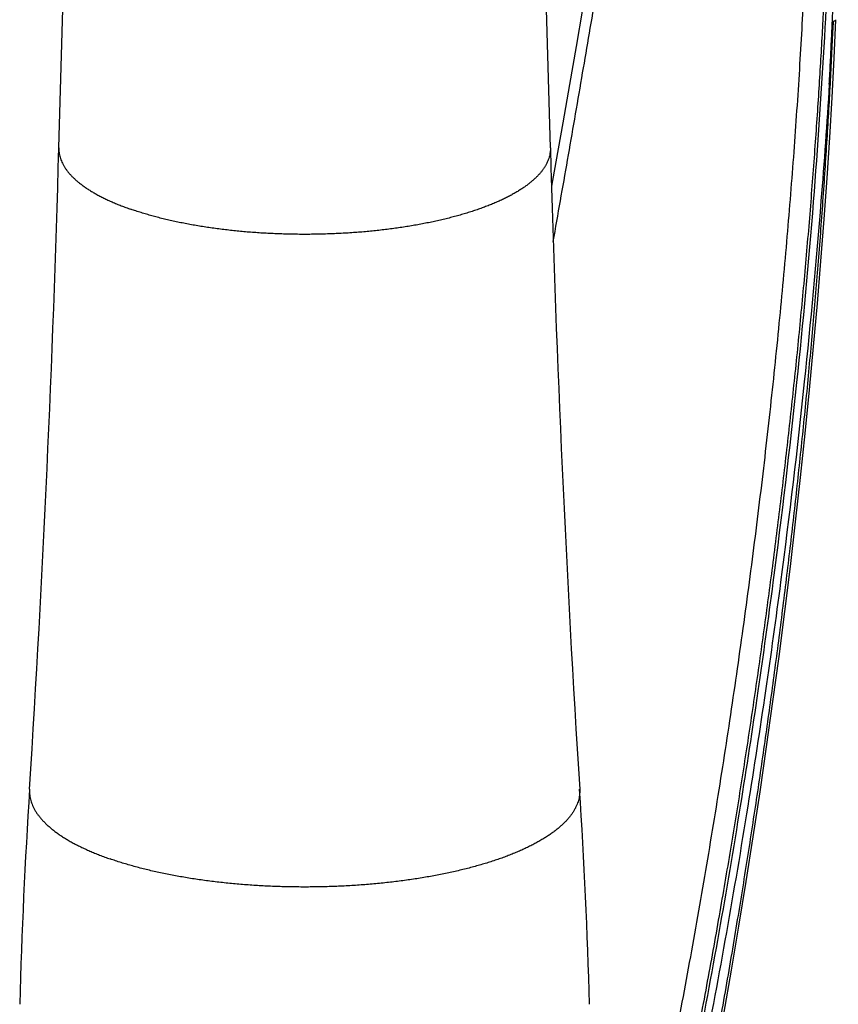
# Model space of a CAD drawing. Header units: millimetres. Extents: x 160 to 318, y 73 to 291.
# Tile 13 of 129: x 161 to 167, y 99 to 106. Entities that reach past the tile are written whole.
import ezdxf

# ---------------------------------------------------------------- set-up
doc = ezdxf.new("R2010")
doc.units = ezdxf.units.MM
doc.header["$LTSCALE"] = 30.734
doc.layers.get('0').update_dxf_attribs({"linetype": 'CONTINUOUS'})

msp = doc.modelspace()

# ---------------------------------------------------------------- linework, layer by layer
at = {"color": 7, "linetype": 'Continuous'}
for p, q in [((161.569, 105.0467), (161.6933, 109.4941)), ((165.1463, 105.0467), (165.022, 109.4941))]:
    msp.add_line(p, q, dxfattribs=at)
for points in [[(165.7576, 108.3348), (165.7197, 108.0957), (165.6809, 107.8537), (165.6411, 107.6081), (165.6002, 107.3588), (165.5583, 107.1058), (165.5154, 106.849), (165.4715, 106.5885), (165.4265, 106.3242), (165.3805, 106.0561), (165.3334, 105.7841), (165.2853, 105.5082), (165.2362, 105.2285), (165.1861, 104.9449), (165.1545, 104.7676)], [(166.408, 98.7406), (166.4639, 99.0596), (166.5184, 99.3815), (166.5714, 99.7058), (166.6228, 100.0319), (166.6725, 100.3593), (166.7205, 100.6875), (166.7666, 101.0161), (166.8108, 101.3445), (166.853, 101.6723), (166.8932, 101.999), (166.9313, 102.3242), (166.9673, 102.6473), (167.0013, 102.9681), (167.0331, 103.2862), (167.0627, 103.6015), (167.0903, 103.9135), (167.1157, 104.222), (167.1391, 104.5267), (167.1604, 104.8272), (167.1796, 105.1232), (167.1968, 105.4145), (167.212, 105.7007), (167.2252, 105.9799)]]:
    msp.add_lwpolyline(points, dxfattribs=at)
for centre, radius, start, end in [((30.1063, 108.7195), 131.514, 356.364078, 358.399685), ((296.6037, 108.7193), 131.5087, 181.600274, 183.635963), ((205.4305, 97.5787), 44.1638, 176.36408, 178.39966), ((121.2875, 97.5788), 44.161, 1.60027, 3.63599)]:
    msp.add_arc(centre, radius, start, end, dxfattribs=at)
at = {"color": 9, "linetype": 'Continuous'}
for points, knots in [([(165.1673, 104.3649), (165.2023, 104.5626), (165.2722, 104.9594), (165.3745, 105.5499), (165.4734, 106.1306), (165.5674, 106.6945), (165.6568, 107.2417), (165.7414, 107.7725), (165.7955, 108.1211), (165.8217, 108.2928)], [0, 0, 0, 0, 0.602184, 1.208785, 1.797883, 2.369487, 2.923758, 3.461109, 3.982087, 3.982087, 3.982087, 3.982087]), ([(167.0433, 107.867), (167.041, 107.6872), (167.0341, 107.3228), (167.0168, 106.7685), (166.992, 106.1988), (166.9593, 105.6135), (166.9186, 105.0125), (166.8693, 104.396), (166.8112, 103.7649), (166.7441, 103.1203), (166.668, 102.4645), (166.5829, 101.7999), (166.4891, 101.1296), (166.3869, 100.4571), (166.2768, 99.7858), (166.1594, 99.1187), (166.0762, 98.6762), (166.0334, 98.4561)], [0, 0, 0, 0, 0.539202, 1.09357, 1.663634, 2.24979, 2.852157, 3.470744, 4.10505, 4.753644, 5.414713, 6.085751, 6.76373, 7.445179, 8.126359, 8.804412, 9.477132, 9.477132, 9.477132, 9.477132]), ([(167.1909, 107.8568), (167.1903, 107.8051), (167.1889, 107.7011), (167.1863, 107.5439), (167.183, 107.384), (167.1791, 107.221), (167.1744, 107.0542), (167.169, 106.883), (167.1627, 106.707), (167.1556, 106.5257), (167.1474, 106.3387), (167.1383, 106.1459), (167.128, 105.9471), (167.1165, 105.7421), (167.1038, 105.5307), (167.0897, 105.3125), (167.0742, 105.0878), (167.0572, 104.8575), (167.0388, 104.623), (167.0192, 104.3858), (166.9983, 104.1476), (166.9764, 103.9097), (166.9535, 103.6728), (166.9296, 103.437), (166.9048, 103.202), (166.879, 102.9673), (166.8522, 102.7328), (166.8245, 102.4988), (166.7958, 102.2652), (166.7662, 102.032), (166.7357, 101.7993), (166.7042, 101.5669), (166.6719, 101.335), (166.6386, 101.1035), (166.6045, 100.8725), (166.5694, 100.6417), (166.5333, 100.4101), (166.4959, 100.1766), (166.457, 99.94), (166.4164, 99.6993), (166.374, 99.4538), (166.3294, 99.2028), (166.2827, 98.9463), (166.2338, 98.6844), (166.2, 98.5081), (166.1827, 98.419)], [0, 0, 0, 0, 0.154934, 0.311998, 0.471722, 0.634651, 0.801344, 0.972377, 1.148328, 1.32973, 1.516838, 1.709795, 1.908767, 2.11397, 2.325695, 2.544254, 2.769825, 3.00134, 3.237129, 3.475572, 3.715172, 3.954455, 4.192356, 4.429156, 4.665406, 4.901527, 5.1375, 5.373218, 5.608587, 5.84361, 6.078334, 6.312806, 6.547019, 6.780881, 7.014297, 7.247448, 7.481429, 7.717519, 7.956931, 8.200665, 8.449677, 8.704585, 8.965336, 9.231808, 9.503884, 9.503884, 9.503884, 9.503884]), ([(167.1765, 105.5103), (167.1793, 105.5634), (167.1847, 105.6679), (167.1922, 105.8219), (167.199, 105.9713), (167.2052, 106.1174), (167.2108, 106.2621), (167.216, 106.4063), (167.2208, 106.5502), (167.225, 106.6934), (167.2288, 106.8362), (167.2322, 106.9795), (167.2351, 107.1245), (167.2376, 107.2724), (167.2397, 107.4246), (167.2412, 107.5821), (167.2419, 107.6891), (167.2421, 107.7436)], [0, 0, 0, 0, 0.159531, 0.313718, 0.462661, 0.608272, 0.752432, 0.896825, 1.041197, 1.184339, 1.326754, 1.469666, 1.614298, 1.761881, 1.913638, 2.070778, 2.234494, 2.234494, 2.234494, 2.234494]), ([(166.3337, 98.4201), (166.3496, 98.5065), (166.3806, 98.6778), (166.4256, 98.9324), (166.4685, 99.1821), (166.5095, 99.4266), (166.5485, 99.6661), (166.5859, 99.9008), (166.6216, 100.1316), (166.6559, 100.3592), (166.689, 100.5847), (166.7211, 100.8094), (166.7523, 101.034), (166.7826, 101.2589), (166.8121, 101.4843), (166.8408, 101.7102), (166.8686, 101.9364), (166.8956, 102.1631), (166.9217, 102.3902), (166.9469, 102.6176), (166.9713, 102.8454), (166.9947, 103.0735), (167.0172, 103.3021), (167.0389, 103.5312), (167.0596, 103.7609), (167.0794, 103.9915), (167.0982, 104.2228), (167.1161, 104.4544), (167.1328, 104.685), (167.1483, 104.9126), (167.1625, 105.1355), (167.1754, 105.3525), (167.187, 105.5635), (167.1974, 105.7686), (167.2036, 105.9034), (167.2066, 105.9699)], [0, 0, 0, 0, 0.26369, 0.522267, 0.775613, 1.023595, 1.266102, 1.503542, 1.736733, 1.966543, 2.194099, 2.420643, 2.647283, 2.874297, 3.101649, 3.329309, 3.557267, 3.785525, 4.014076, 4.242912, 4.472011, 4.701354, 4.930951, 5.160971, 5.391638, 5.623126, 5.855282, 6.087813, 6.319825, 6.548865, 6.772395, 6.989718, 7.200987, 7.40634, 7.605898, 7.605898, 7.605898, 7.605898]), ([(167.2066, 105.9699), (167.2075, 105.9701), (167.2095, 105.9702), (167.2121, 105.971), (167.2146, 105.9718), (167.2169, 105.9726), (167.2189, 105.9735), (167.2207, 105.9744), (167.2221, 105.9754), (167.2234, 105.9763), (167.2243, 105.9773), (167.2249, 105.9784), (167.2252, 105.9793), (167.2252, 105.9798), (167.2253, 105.9799)], [0, 0, 0, 0, 0.00292068, 0.00574091, 0.00836899, 0.01078827, 0.01298614, 0.01495647, 0.01670313, 0.018238, 0.0195831, 0.02077487, 0.02186798, 0.02232802, 0.02232802, 0.02232802, 0.02232802]), ([(161.569, 105.0467), (161.5689, 105.0417), (161.5689, 105.0308), (161.5703, 105.0138), (161.5733, 104.996), (161.5776, 104.9782), (161.5835, 104.9605), (161.5908, 104.9428), (161.5995, 104.9253), (161.6097, 104.9078), (161.6213, 104.8904), (161.6344, 104.8732), (161.6488, 104.8561), (161.6646, 104.8392), (161.6818, 104.8224), (161.7003, 104.8058), (161.7202, 104.7894), (161.7415, 104.7732), (161.764, 104.7573), (161.7879, 104.7415), (161.813, 104.726), (161.8394, 104.7108), (161.867, 104.6958), (161.8959, 104.6811), (161.9259, 104.6667), (161.9571, 104.6526), (161.9895, 104.6389), (162.0229, 104.6254), (162.0574, 104.6123), (162.0809, 104.6039), (162.0928, 104.5998)], [0, 0, 0, 0, 0.0149754, 0.0328341, 0.0508491, 0.0691208, 0.0877448, 0.1068104, 0.1263993, 0.1465854, 0.1674342, 0.1890032, 0.2113422, 0.2344934, 0.2584924, 0.2833686, 0.3091455, 0.3358416, 0.3634705, 0.3920418, 0.4215611, 0.4520307, 0.4834495, 0.5158137, 0.5491168, 0.58335, 0.6185022, 0.6545602, 0.691509, 0.7293319, 0.7293319, 0.7293319, 0.7293319]), ([(165.1463, 105.0467), (165.1464, 105.0417), (165.1463, 105.0308), (165.1449, 105.0138), (165.142, 104.996), (165.1376, 104.9782), (165.1317, 104.9605), (165.1244, 104.9428), (165.1157, 104.9253), (165.1055, 104.9078), (165.0939, 104.8904), (165.0809, 104.8732), (165.0665, 104.8561), (165.0507, 104.8392), (165.0335, 104.8224), (165.0149, 104.8058), (164.995, 104.7894), (164.9738, 104.7732), (164.9512, 104.7573), (164.9274, 104.7415), (164.9022, 104.726), (164.8758, 104.7108), (164.8482, 104.6958), (164.8194, 104.6811), (164.7893, 104.6667), (164.7581, 104.6526), (164.7258, 104.6389), (164.6923, 104.6254), (164.6578, 104.6123), (164.6222, 104.5996), (164.5856, 104.5872), (164.5479, 104.5751), (164.5093, 104.5635), (164.4698, 104.5522), (164.4293, 104.5413), (164.388, 104.5309), (164.3459, 104.5208), (164.3029, 104.5112), (164.2592, 104.502), (164.2147, 104.4933), (164.1695, 104.485), (164.1237, 104.4771), (164.0772, 104.4697), (164.0302, 104.4628), (163.9826, 104.4563), (163.9345, 104.4504), (163.8859, 104.4449), (163.8369, 104.4398), (163.7875, 104.4353), (163.7378, 104.4313), (163.6877, 104.4278), (163.6374, 104.4247), (163.5868, 104.4222), (163.5361, 104.4202), (163.4852, 104.4186), (163.4342, 104.4176), (163.3832, 104.4171), (163.3321, 104.4171), (163.281, 104.4176), (163.23, 104.4186), (163.1792, 104.4202), (163.1284, 104.4222), (163.0779, 104.4247), (163.0275, 104.4278), (162.9775, 104.4313), (162.9277, 104.4353), (162.8784, 104.4398), (162.8293, 104.4449), (162.7808, 104.4504), (162.7327, 104.4563), (162.6851, 104.4628), (162.638, 104.4697), (162.5916, 104.4771), (162.5457, 104.485), (162.5006, 104.4933), (162.4561, 104.502), (162.4124, 104.5112), (162.3694, 104.5208), (162.3272, 104.5309), (162.2859, 104.5413), (162.2455, 104.5522), (162.2059, 104.5635), (162.1673, 104.5751), (162.1297, 104.5872), (162.105, 104.5955), (162.0928, 104.5998)], [0, 0, 0, 0, 0.014975, 0.032834, 0.050849, 0.069121, 0.087745, 0.10681, 0.126399, 0.146585, 0.167434, 0.189003, 0.211342, 0.234493, 0.258492, 0.283369, 0.309146, 0.335842, 0.36347, 0.392042, 0.421561, 0.452031, 0.483449, 0.515814, 0.549117, 0.58335, 0.618502, 0.65456, 0.691509, 0.729332, 0.768011, 0.807525, 0.847854, 0.888975, 0.930864, 0.973497, 1.016846, 1.060886, 1.105587, 1.150922, 1.196859, 1.24337, 1.290423, 1.337985, 1.386024, 1.434508, 1.483402, 1.532673, 1.582285, 1.632204, 1.682395, 1.732822, 1.78345, 1.834241, 1.88516, 1.936171, 1.987236, 2.03832, 2.089385, 2.140396, 2.191315, 2.242106, 2.292733, 2.34316, 2.393351, 2.443271, 2.492883, 2.542154, 2.591048, 2.639531, 2.687571, 2.735133, 2.782186, 2.828696, 2.874634, 2.919969, 2.96467, 3.00871, 3.052059, 3.094691, 3.136581, 3.177702, 3.218031, 3.257545, 3.296224, 3.296224, 3.296224, 3.296224]), ([(161.3556, 100.3794), (161.3555, 100.3774), (161.355, 100.3691), (161.355, 100.3543), (161.3566, 100.335), (161.3596, 100.3157), (161.3642, 100.2965), (161.3703, 100.2774), (161.3779, 100.2583), (161.387, 100.2393), (161.3976, 100.2204), (161.4097, 100.2016), (161.4233, 100.1829), (161.4384, 100.1644), (161.4549, 100.1461), (161.4728, 100.1279), (161.4922, 100.1099), (161.513, 100.092), (161.5352, 100.0744), (161.5587, 100.057), (161.5837, 100.0399), (161.6099, 100.023), (161.6375, 100.0063), (161.6665, 99.9899), (161.6966, 99.9739), (161.7281, 99.9581), (161.7608, 99.9426), (161.7947, 99.9274), (161.8298, 99.9126), (161.866, 99.8981), (161.9034, 99.8839), (161.9288, 99.8748), (161.9416, 99.8704)], [0, 0, 0, 0, 0.0058479, 0.0250835, 0.0443718, 0.0638172, 0.0835212, 0.1035807, 0.1240863, 0.1451215, 0.1667625, 0.1890771, 0.2121254, 0.2359599, 0.2606257, 0.2861611, 0.3125982, 0.3399632, 0.3682772, 0.3975564, 0.4278127, 0.459054, 0.4912848, 0.524506, 0.5587159, 0.5939098, 0.6300806, 0.6672191, 0.7053136, 0.7443509, 0.7843155, 0.8251906, 0.8251906, 0.8251906, 0.8251906]), ([(165.3597, 100.3794), (165.3598, 100.3774), (165.3602, 100.3691), (165.3602, 100.3543), (165.3587, 100.335), (165.3556, 100.3157), (165.3511, 100.2965), (165.345, 100.2774), (165.3373, 100.2583), (165.3282, 100.2393), (165.3176, 100.2204), (165.3055, 100.2016), (165.2919, 100.1829), (165.2769, 100.1644), (165.2604, 100.1461), (165.2424, 100.1279), (165.2231, 100.1099), (165.2023, 100.092), (165.1801, 100.0744), (165.1565, 100.057), (165.1316, 100.0399), (165.1053, 100.023), (165.0777, 100.0063), (165.0488, 99.9899), (165.0186, 99.9739), (164.9872, 99.9581), (164.9545, 99.9426), (164.9206, 99.9274), (164.8855, 99.9126), (164.8492, 99.8981), (164.8119, 99.8839), (164.7734, 99.8701), (164.7338, 99.8567), (164.6932, 99.8437), (164.6516, 99.8311), (164.609, 99.8189), (164.5655, 99.8071), (164.521, 99.7957), (164.4757, 99.7847), (164.4295, 99.7742), (164.3825, 99.7641), (164.3347, 99.7545), (164.2862, 99.7454), (164.237, 99.7367), (164.1871, 99.7285), (164.1365, 99.7208), (164.0854, 99.7135), (164.0337, 99.7068), (163.9816, 99.7006), (163.9289, 99.6948), (163.8758, 99.6896), (163.8223, 99.6849), (163.7685, 99.6807), (163.7143, 99.677), (163.6599, 99.6738), (163.6053, 99.6712), (163.5504, 99.6691), (163.4955, 99.6675), (163.4404, 99.6664), (163.3852, 99.6659), (163.33, 99.6659), (163.2749, 99.6664), (163.2198, 99.6675), (163.1648, 99.6691), (163.11, 99.6712), (163.0553, 99.6738), (163.0009, 99.677), (162.9468, 99.6807), (162.8929, 99.6849), (162.8394, 99.6896), (162.7863, 99.6948), (162.7337, 99.7006), (162.6815, 99.7068), (162.6298, 99.7135), (162.5787, 99.7208), (162.5282, 99.7285), (162.4783, 99.7367), (162.4291, 99.7454), (162.3805, 99.7545), (162.3328, 99.7641), (162.2857, 99.7742), (162.2396, 99.7847), (162.1942, 99.7957), (162.1498, 99.8071), (162.1062, 99.8189), (162.0636, 99.8311), (162.022, 99.8437), (161.9814, 99.8567), (161.9548, 99.8658), (161.9416, 99.8704)], [0, 0, 0, 0, 0.005848, 0.025083, 0.044372, 0.063817, 0.083521, 0.103581, 0.124086, 0.145122, 0.166762, 0.189077, 0.212125, 0.23596, 0.260626, 0.286161, 0.312598, 0.339963, 0.368277, 0.397556, 0.427813, 0.459054, 0.491285, 0.524506, 0.558716, 0.59391, 0.630081, 0.667219, 0.705314, 0.744351, 0.784315, 0.825191, 0.866958, 0.909597, 0.953087, 0.997404, 1.042526, 1.088428, 1.135082, 1.182463, 1.230543, 1.279291, 1.32868, 1.378678, 1.429255, 1.480378, 1.532016, 1.584134, 1.6367, 1.68968, 1.743039, 1.796742, 1.850755, 1.90504, 1.959564, 2.014288, 2.069178, 2.124196, 2.179307, 2.234472, 2.289656, 2.344821, 2.399932, 2.45495, 2.50984, 2.564564, 2.619088, 2.673373, 2.727385, 2.781089, 2.834448, 2.887428, 2.939994, 2.992112, 3.04375, 3.094873, 3.14545, 3.195448, 3.244836, 3.293585, 3.341665, 3.389045, 3.4357, 3.481601, 3.526723, 3.571041, 3.614531, 3.65717, 3.698937, 3.698937, 3.698937, 3.698937])]:
    msp.add_open_spline(points, degree=3, knots=knots, dxfattribs=at)
at = {"color": 7, "linetype": 'Continuous'}
for points, knots in [([(167.2073, 107.862), (167.204, 107.5502), (167.1896, 106.8805), (167.1427, 105.811), (167.0618, 104.6142), (166.9393, 103.2899), (166.7987, 102.1031), (166.6563, 101.0759), (166.4788, 99.9193), (166.3208, 99.0286), (166.2022, 98.4185)], [0, 0, 0, 0, 0.935457, 2.009438, 3.211286, 4.533739, 5.998853, 6.79621, 7.644596, 9.509325, 9.509325, 9.509325, 9.509325]), ([(167.2066, 105.9699), (167.2064, 105.9671), (167.2049, 105.9614), (167.2045, 105.9523), (167.2036, 105.9423), (167.2028, 105.9314), (167.2019, 105.9195), (167.2011, 105.9066), (167.2001, 105.8926), (167.1991, 105.8774), (167.1981, 105.8608), (167.1969, 105.843), (167.1957, 105.8236), (167.1944, 105.8025), (167.193, 105.7798), (167.1915, 105.755), (167.1899, 105.7282), (167.1881, 105.699), (167.1862, 105.6672), (167.1841, 105.6326), (167.1817, 105.595), (167.1792, 105.5538), (167.1774, 105.5252), (167.1765, 105.5103)], [0, 0, 0, 0, 0.0083326, 0.017443, 0.0274291, 0.0383451, 0.0502341, 0.0631592, 0.0771963, 0.0924268, 0.1089392, 0.1268317, 0.1462161, 0.1672241, 0.1900056, 0.2147265, 0.2415711, 0.2707442, 0.3024743, 0.337017, 0.3746591, 0.4157236, 0.460654, 0.460654, 0.460654, 0.460654]), ([(167.1765, 105.5103), (167.1588, 105.227), (167.1073, 104.5036), (166.9954, 103.2945), (166.8544, 102.1063), (166.7118, 101.0779), (166.5339, 99.92), (166.3756, 99.0283), (166.2567, 98.4175)], [0, 0, 0, 0, 0.851414, 2.175562, 3.64241, 4.44068, 5.290029, 7.156909, 7.156909, 7.156909, 7.156909])]:
    msp.add_open_spline(points, degree=3, knots=knots, dxfattribs=at)

doc.saveas('drawing.dxf')
